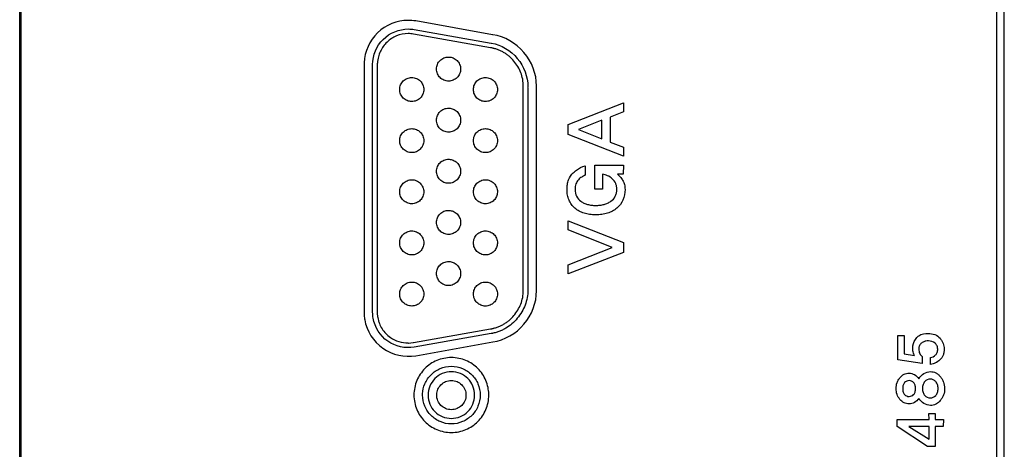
# Model space of a CAD drawing. Header units: millimetres. Extents: x 0 to 1427, y 0 to 1009.
# Tile 38 of 51: x 1282 to 1318, y 529 to 545. Entities that reach past the tile are written whole.
import ezdxf

# ---------------------------------------------------------------- set-up
doc = ezdxf.new("R2010")
doc.units = ezdxf.units.MM
doc.header["$LTSCALE"] = 65.395
doc.layers.add('COVER-REAR_CASE_PC-SHAPE', color=7, linetype='CONTINUOUS')
doc.layers.add('REAR_CASE-PPC19-SHAPE', color=7, linetype='CONTINUOUS')

msp = doc.modelspace()

# ---------------------------------------------------------------- linework, layer by layer
at = {"layer": 'COVER-REAR_CASE_PC-SHAPE', "color": 7, "linetype": 'Continuous'}
msp.add_line((1281.528, 439.529), (1281.528, 706.529), dxfattribs=at)
at = {"layer": 'REAR_CASE-PPC19-SHAPE', "color": 7, "linetype": 'Continuous'}
for p, q in [((1281.585, 455.873), (1281.585, 690.185)), ((1317.244, 690.185), (1317.244, 455.873)), ((1317.528, 455.873), (1317.528, 690.185)), ((1298.82, 544.266), (1296.007, 544.766)), ((1295.953, 544.454), (1298.769, 543.954)), ((1298.743, 543.791), (1295.931, 544.285)), ((1294.119, 543.209), (1294.119, 534.041)), ((1294.433, 534.126), (1294.433, 543.179)), ((1294.604, 543.209), (1294.604, 534.041)), ((1299.941, 534.997), (1299.941, 542.36)), ((1300.108, 542.31), (1300.108, 534.943)), ((1300.424, 534.946), (1300.424, 542.31)), ((1301.581, 540.98), (1303.604, 541.78)), ((1303.604, 541.45), (1303.122, 541.257)), ((1303.604, 541.78), (1303.604, 541.45)), ((1302.818, 541.141), (1301.954, 540.802)), ((1302.818, 540.462), (1302.818, 541.141)), ((1303.122, 541.257), (1303.122, 540.343)), ((1301.581, 540.617), (1301.581, 540.98)), ((1301.954, 540.802), (1302.818, 540.462)), ((1303.604, 539.824), (1301.581, 540.617)), ((1303.122, 540.343), (1303.601, 540.153)), ((1303.601, 540.153), (1303.604, 539.824)), ((1302.206, 539.479), (1302.206, 539.13)), ((1302.554, 539.496), (1303.601, 539.502)), ((1302.554, 538.618), (1302.554, 539.496)), ((1303.601, 539.502), (1303.598, 539.177)), ((1302.833, 539.166), (1302.833, 538.618)), ((1303.598, 539.177), (1303.385, 539.174)), ((1302.833, 538.618), (1302.554, 538.618)), ((1301.578, 537.465), (1303.601, 536.677)), ((1301.581, 537.132), (1301.578, 537.465)), ((1303.19, 536.495), (1301.581, 537.132)), ((1301.581, 535.862), (1303.19, 536.495)), ((1303.601, 536.677), (1303.601, 536.31)), ((1303.601, 536.31), (1301.578, 535.528)), ((1301.578, 535.528), (1301.581, 535.862)), ((1300.425, 534.911), (1300.424, 534.946)), ((1295.925, 533.021), (1298.743, 533.518)), ((1298.768, 533.35), (1295.953, 532.852)), ((1313.638, 533.281), (1313.872, 533.281)), ((1313.638, 532.39), (1313.638, 533.281)), ((1313.872, 533.281), (1313.872, 532.611)), ((1295.743, 533.002), (1295.912, 533.019)), ((1296.007, 532.542), (1298.824, 533.042)), ((1313.872, 532.611), (1314.241, 532.554)), ((1314.522, 532.51), (1314.521, 532.259)), ((1314.833, 532.223), (1314.833, 532.47)), ((1314.521, 532.259), (1313.638, 532.39)), ((1314.773, 530.428), (1315.003, 530.428)), ((1314.777, 530.213), (1314.773, 530.428)), ((1315.003, 530.428), (1315.003, 530.213)), ((1313.614, 529.956), (1313.616, 530.213)), ((1314.724, 529.23), (1313.614, 529.956)), ((1313.616, 530.213), (1314.777, 530.213)), ((1314.777, 529.958), (1314.034, 529.958)), ((1314.034, 529.958), (1314.777, 529.487)), ((1314.777, 529.487), (1314.777, 529.958)), ((1315.003, 530.213), (1315.304, 530.213)), ((1315.298, 529.961), (1315.003, 529.958)), ((1315.003, 529.958), (1315.003, 529.227)), ((1315.304, 530.213), (1315.298, 529.961)), ((1315.003, 529.227), (1314.724, 529.23))]:
    msp.add_line(p, q, dxfattribs=at)
msp.add_arc((1295.752, 543.41), 1.38, 79.3803, 90.9985, dxfattribs=at)
for points, knots in [([(1295.728, 544.789), (1295.327, 544.789), (1294.496, 544.46), (1294.139, 543.641), (1294.124, 543.242)], [0, 0, 0, 0, 0.500563, 1, 1, 1, 1]), ([(1294.433, 543.179), (1294.433, 543.509), (1294.712, 544.198), (1295.402, 544.474), (1295.733, 544.474)], [0, 0, 0, 0, 0.499138, 1, 1, 1, 1]), ([(1295.728, 544.305), (1295.585, 544.305), (1295.3, 544.249), (1294.999, 544.052), (1294.816, 543.842), (1294.709, 543.66), (1294.648, 543.492), (1294.624, 543.369), (1294.612, 543.297), (1294.613, 543.249), (1294.604, 543.221), (1294.604, 543.209)], [0, 0, 0, 0, 0.249196, 0.489713, 0.610098, 0.731307, 0.8543, 0.916938, 0.948625, 0.980592, 1, 1, 1, 1]), ([(1300.425, 542.394), (1300.425, 542.83), (1300.087, 543.724), (1299.256, 544.198), (1298.825, 544.264)], [0, 0, 0, 0, 0.499935, 1, 1, 1, 1]), ([(1299.942, 542.385), (1299.942, 542.552), (1299.894, 542.804), (1299.748, 543.104), (1299.603, 543.307), (1299.456, 543.453), (1299.325, 543.554), (1299.22, 543.621), (1299.109, 543.679), (1299.013, 543.719), (1298.933, 543.745), (1298.882, 543.76), (1298.841, 543.77), (1298.81, 543.777), (1298.784, 543.781), (1298.764, 543.786), (1298.75, 543.785), (1298.744, 543.79), (1298.743, 543.791)], [0, 0, 0, 0, 0.24996, 0.373989, 0.497798, 0.621588, 0.683593, 0.745694, 0.807965, 0.870515, 0.901948, 0.93351, 0.949349, 0.96523, 0.981158, 0.98914, 0.997135, 1, 1, 1, 1]), ([(1298.774, 543.954), (1299.136, 543.899), (1299.824, 543.478), (1300.108, 542.732), (1300.108, 542.365)], [0, 0, 0, 0, 0.499411, 1, 1, 1, 1]), ([(1297.208, 542.571), (1297.15, 542.571), (1297.035, 542.594), (1296.891, 542.692), (1296.793, 542.837), (1296.758, 543.011), (1296.793, 543.184), (1296.89, 543.329), (1297.035, 543.427), (1297.157, 543.452), (1297.221, 543.45), (1297.228, 543.45)], [0, 0, 0, 0, 0.125168, 0.246247, 0.367415, 0.49263, 0.618536, 0.739787, 0.860809, 0.985938, 1, 1, 1, 1]), ([(1297.228, 543.45), (1297.28, 543.448), (1297.388, 543.424), (1297.527, 543.33), (1297.626, 543.184), (1297.66, 543.011), (1297.625, 542.837), (1297.527, 542.692), (1297.383, 542.594), (1297.267, 542.571), (1297.208, 542.571)], [0, 0, 0, 0, 0.114879, 0.239399, 0.363967, 0.493255, 0.621835, 0.746317, 0.870896, 1, 1, 1, 1]), ([(1295.863, 541.823), (1295.804, 541.823), (1295.688, 541.847), (1295.544, 541.944), (1295.446, 542.089), (1295.411, 542.263), (1295.445, 542.437), (1295.544, 542.582), (1295.689, 542.679), (1295.804, 542.702), (1295.863, 542.702)], [0, 0, 0, 0, 0.127356, 0.250261, 0.373118, 0.500098, 0.627481, 0.750074, 0.872716, 1, 1, 1, 1]), ([(1295.863, 542.702), (1295.921, 542.702), (1296.036, 542.679), (1296.181, 542.582), (1296.279, 542.437), (1296.313, 542.263), (1296.278, 542.089), (1296.181, 541.945), (1296.036, 541.847), (1295.921, 541.823), (1295.863, 541.823)], [0, 0, 0, 0, 0.126939, 0.249549, 0.372297, 0.499902, 0.627102, 0.750114, 0.872989, 1, 1, 1, 1]), ([(1298.118, 542.263), (1298.118, 542.321), (1298.141, 542.437), (1298.238, 542.582), (1298.382, 542.679), (1298.556, 542.714), (1298.729, 542.679), (1298.874, 542.582), (1298.973, 542.437), (1298.996, 542.321), (1298.996, 542.263)], [0, 0, 0, 0, 0.127589, 0.250101, 0.372425, 0.499211, 0.626721, 0.74958, 0.872391, 1, 1, 1, 1]), ([(1298.996, 542.263), (1298.996, 542.205), (1298.972, 542.089), (1298.874, 541.945), (1298.729, 541.846), (1298.556, 541.811), (1298.382, 541.846), (1298.238, 541.945), (1298.141, 542.089), (1298.118, 542.205), (1298.118, 542.263)], [0, 0, 0, 0, 0.127147, 0.250166, 0.373277, 0.500787, 0.627574, 0.750153, 0.872873, 1, 1, 1, 1]), ([(1300.419, 542.336), (1300.42, 542.344), (1300.427, 542.363), (1300.425, 542.383), (1300.425, 542.394)], [0, 0, 0, 0, 0.417164, 1, 1, 1, 1]), ([(1297.208, 540.704), (1297.15, 540.704), (1297.035, 540.728), (1296.89, 540.825), (1296.793, 540.971), (1296.758, 541.145), (1296.793, 541.318), (1296.891, 541.463), (1297.035, 541.56), (1297.157, 541.585), (1297.221, 541.583), (1297.228, 541.583)], [0, 0, 0, 0, 0.125204, 0.246313, 0.367745, 0.493768, 0.618873, 0.739798, 0.860769, 0.985935, 1, 1, 1, 1]), ([(1297.228, 541.583), (1297.28, 541.581), (1297.388, 541.557), (1297.527, 541.463), (1297.625, 541.318), (1297.66, 541.145), (1297.625, 540.971), (1297.527, 540.825), (1297.383, 540.727), (1297.267, 540.704), (1297.208, 540.704)], [0, 0, 0, 0, 0.114913, 0.239382, 0.363616, 0.492083, 0.621493, 0.746247, 0.870858, 1, 1, 1, 1]), ([(1295.863, 539.957), (1295.804, 539.957), (1295.689, 539.98), (1295.544, 540.077), (1295.446, 540.222), (1295.411, 540.395), (1295.445, 540.569), (1295.544, 540.714), (1295.689, 540.812), (1295.804, 540.835), (1295.863, 540.835)], [0, 0, 0, 0, 0.127386, 0.250104, 0.372609, 0.499325, 0.626893, 0.749769, 0.872622, 1, 1, 1, 1]), ([(1295.863, 540.835), (1295.921, 540.835), (1296.036, 540.812), (1296.181, 540.714), (1296.279, 540.569), (1296.313, 540.395), (1296.278, 540.222), (1296.18, 540.077), (1296.036, 539.98), (1295.921, 539.957), (1295.863, 539.957)], [0, 0, 0, 0, 0.127033, 0.249855, 0.372886, 0.500677, 0.627613, 0.750273, 0.872959, 1, 1, 1, 1]), ([(1298.118, 540.395), (1298.118, 540.453), (1298.141, 540.569), (1298.238, 540.714), (1298.382, 540.812), (1298.556, 540.846), (1298.729, 540.812), (1298.874, 540.714), (1298.973, 540.569), (1298.996, 540.453), (1298.996, 540.395)], [0, 0, 0, 0, 0.127577, 0.250182, 0.372529, 0.499213, 0.626619, 0.7495, 0.872403, 1, 1, 1, 1]), ([(1298.996, 540.395), (1298.996, 540.337), (1298.972, 540.221), (1298.874, 540.077), (1298.729, 539.98), (1298.556, 539.945), (1298.382, 539.98), (1298.238, 540.077), (1298.141, 540.222), (1298.118, 540.337), (1298.118, 540.395)], [0, 0, 0, 0, 0.127079, 0.249937, 0.373051, 0.50079, 0.627804, 0.750383, 0.872941, 1, 1, 1, 1]), ([(1297.208, 538.837), (1297.15, 538.837), (1297.035, 538.861), (1296.89, 538.958), (1296.793, 539.104), (1296.758, 539.277), (1296.793, 539.451), (1296.891, 539.595), (1297.035, 539.693), (1297.157, 539.718), (1297.221, 539.717), (1297.228, 539.716)], [0, 0, 0, 0, 0.12521, 0.246283, 0.367656, 0.493653, 0.618334, 0.73946, 0.8607, 0.985928, 1, 1, 1, 1]), ([(1297.228, 539.716), (1297.28, 539.714), (1297.388, 539.69), (1297.527, 539.595), (1297.625, 539.451), (1297.66, 539.277), (1297.625, 539.104), (1297.527, 538.958), (1297.382, 538.86), (1297.267, 538.837), (1297.208, 538.837)], [0, 0, 0, 0, 0.114975, 0.239722, 0.364163, 0.492196, 0.62158, 0.746275, 0.87085, 1, 1, 1, 1]), ([(1301.768, 539.222), (1301.804, 539.255), (1301.934, 539.364), (1302.089, 539.45), (1302.206, 539.479)], [0, 0, 0, 0, 0.288039, 1, 1, 1, 1]), ([(1295.863, 538.09), (1295.804, 538.09), (1295.689, 538.113), (1295.544, 538.21), (1295.446, 538.355), (1295.411, 538.528), (1295.446, 538.702), (1295.544, 538.847), (1295.689, 538.944), (1295.804, 538.967), (1295.863, 538.967)], [0, 0, 0, 0, 0.127406, 0.25018, 0.372884, 0.500039, 0.626987, 0.749711, 0.872597, 1, 1, 1, 1]), ([(1295.863, 538.967), (1295.921, 538.967), (1296.036, 538.944), (1296.18, 538.846), (1296.278, 538.702), (1296.313, 538.528), (1296.278, 538.355), (1296.181, 538.21), (1296.036, 538.113), (1295.921, 538.09), (1295.863, 538.09)], [0, 0, 0, 0, 0.127058, 0.249913, 0.372792, 0.499961, 0.627338, 0.750197, 0.872939, 1, 1, 1, 1]), ([(1298.118, 538.529), (1298.118, 538.587), (1298.141, 538.702), (1298.238, 538.846), (1298.382, 538.944), (1298.556, 538.979), (1298.729, 538.944), (1298.874, 538.847), (1298.972, 538.702), (1298.997, 538.58), (1298.996, 538.515), (1298.995, 538.509)], [0, 0, 0, 0, 0.125352, 0.246257, 0.36709, 0.492198, 0.618019, 0.739379, 0.860578, 0.98595, 1, 1, 1, 1]), ([(1301.54, 538.648), (1301.541, 538.699), (1301.551, 538.806), (1301.601, 539.012), (1301.691, 539.153), (1301.768, 539.222)], [0, 0, 0, 0, 0.240921, 0.510908, 1, 1, 1, 1]), ([(1302.206, 539.13), (1302.162, 539.115), (1302.072, 539.068), (1301.945, 538.971), (1301.848, 538.811), (1301.836, 538.68), (1301.836, 538.61)], [0, 0, 0, 0, 0.207496, 0.438914, 0.692564, 1, 1, 1, 1]), ([(1303.36, 538.61), (1303.36, 538.65), (1303.354, 538.727), (1303.314, 538.869), (1303.204, 539.013), (1303.029, 539.122), (1302.898, 539.159), (1302.833, 539.166)], [0, 0, 0, 0, 0.142543, 0.273288, 0.522031, 0.76762, 1, 1, 1, 1]), ([(1303.385, 539.174), (1303.421, 539.145), (1303.49, 539.074), (1303.581, 538.947), (1303.648, 538.789), (1303.66, 538.67), (1303.66, 538.61)], [0, 0, 0, 0, 0.213283, 0.456137, 0.71891, 1, 1, 1, 1]), ([(1303.66, 538.61), (1303.66, 538.48), (1303.618, 538.221), (1303.416, 537.96), (1303.204, 537.818), (1303.018, 537.739), (1302.81, 537.693), (1302.59, 537.679), (1302.37, 537.693), (1302.166, 537.739), (1301.983, 537.818), (1301.826, 537.926), (1301.697, 538.062), (1301.605, 538.225), (1301.55, 538.41), (1301.539, 538.554), (1301.54, 538.635), (1301.54, 538.648)], [0, 0, 0, 0, 0.12181, 0.237036, 0.297504, 0.359465, 0.424996, 0.495856, 0.565911, 0.630414, 0.691275, 0.750708, 0.808467, 0.865289, 0.92423, 0.988095, 1, 1, 1, 1]), ([(1301.836, 538.61), (1301.836, 538.525), (1301.866, 538.356), (1302.011, 538.193), (1302.159, 538.11), (1302.289, 538.062), (1302.434, 538.035), (1302.589, 538.026), (1302.745, 538.035), (1302.892, 538.062), (1303.024, 538.11), (1303.175, 538.193), (1303.297, 538.32), (1303.352, 538.48), (1303.36, 538.566), (1303.36, 538.61)], [0, 0, 0, 0, 0.117894, 0.229814, 0.290765, 0.35442, 0.422512, 0.496484, 0.571028, 0.639757, 0.704277, 0.766431, 0.88104, 0.938184, 1, 1, 1, 1]), ([(1298.995, 538.509), (1298.993, 538.457), (1298.969, 538.349), (1298.874, 538.21), (1298.729, 538.113), (1298.556, 538.078), (1298.382, 538.113), (1298.238, 538.21), (1298.141, 538.355), (1298.118, 538.47), (1298.118, 538.529)], [0, 0, 0, 0, 0.114952, 0.239577, 0.36432, 0.493703, 0.622352, 0.746553, 0.870874, 1, 1, 1, 1]), ([(1297.208, 536.97), (1297.15, 536.97), (1297.035, 536.993), (1296.891, 537.091), (1296.793, 537.235), (1296.758, 537.408), (1296.793, 537.582), (1296.89, 537.727), (1297.035, 537.825), (1297.157, 537.85), (1297.221, 537.849), (1297.228, 537.848)], [0, 0, 0, 0, 0.125238, 0.246236, 0.367161, 0.492076, 0.617845, 0.739358, 0.860664, 0.985924, 1, 1, 1, 1]), ([(1297.228, 537.848), (1297.28, 537.846), (1297.388, 537.822), (1297.527, 537.727), (1297.625, 537.582), (1297.66, 537.408), (1297.625, 537.235), (1297.527, 537.091), (1297.382, 536.993), (1297.267, 536.97), (1297.208, 536.97)], [0, 0, 0, 0, 0.115004, 0.23982, 0.364659, 0.493811, 0.622085, 0.746321, 0.870821, 1, 1, 1, 1]), ([(1295.863, 536.221), (1295.804, 536.221), (1295.689, 536.245), (1295.544, 536.342), (1295.445, 536.487), (1295.411, 536.661), (1295.446, 536.835), (1295.544, 536.979), (1295.689, 537.076), (1295.804, 537.099), (1295.863, 537.099)], [0, 0, 0, 0, 0.12739, 0.250187, 0.373056, 0.500618, 0.62743, 0.749919, 0.872641, 1, 1, 1, 1]), ([(1295.863, 537.099), (1295.921, 537.099), (1296.036, 537.076), (1296.18, 536.979), (1296.278, 536.835), (1296.313, 536.661), (1296.279, 536.487), (1296.181, 536.342), (1296.036, 536.245), (1295.921, 536.221), (1295.863, 536.221)], [0, 0, 0, 0, 0.127014, 0.249704, 0.372348, 0.499381, 0.627165, 0.750189, 0.872955, 1, 1, 1, 1]), ([(1298.118, 536.661), (1298.118, 536.719), (1298.141, 536.835), (1298.238, 536.979), (1298.382, 537.076), (1298.556, 537.111), (1298.729, 537.076), (1298.874, 536.979), (1298.973, 536.835), (1298.997, 536.713), (1298.996, 536.648), (1298.995, 536.642)], [0, 0, 0, 0, 0.125355, 0.246161, 0.366964, 0.492166, 0.618082, 0.739413, 0.860514, 0.985889, 1, 1, 1, 1]), ([(1298.995, 536.642), (1298.993, 536.59), (1298.969, 536.482), (1298.874, 536.342), (1298.729, 536.244), (1298.556, 536.21), (1298.382, 536.244), (1298.238, 536.342), (1298.141, 536.487), (1298.118, 536.603), (1298.118, 536.661)], [0, 0, 0, 0, 0.115188, 0.23984, 0.364468, 0.493686, 0.622172, 0.746259, 0.870608, 1, 1, 1, 1]), ([(1297.208, 535.102), (1297.15, 535.102), (1297.035, 535.125), (1296.891, 535.223), (1296.793, 535.367), (1296.758, 535.541), (1296.793, 535.715), (1296.89, 535.86), (1297.035, 535.957), (1297.157, 535.982), (1297.221, 535.98), (1297.228, 535.98)], [0, 0, 0, 0, 0.125214, 0.246258, 0.367343, 0.492545, 0.618475, 0.739715, 0.860749, 0.985932, 1, 1, 1, 1]), ([(1297.228, 535.98), (1297.28, 535.978), (1297.388, 535.954), (1297.527, 535.86), (1297.626, 535.715), (1297.66, 535.541), (1297.625, 535.367), (1297.527, 535.223), (1297.382, 535.125), (1297.267, 535.102), (1297.208, 535.102)], [0, 0, 0, 0, 0.114929, 0.239464, 0.364021, 0.493336, 0.621903, 0.746303, 0.870847, 1, 1, 1, 1]), ([(1295.863, 534.354), (1295.804, 534.354), (1295.689, 534.377), (1295.544, 534.475), (1295.446, 534.62), (1295.411, 534.793), (1295.446, 534.967), (1295.544, 535.111), (1295.689, 535.209), (1295.804, 535.232), (1295.863, 535.232)], [0, 0, 0, 0, 0.127424, 0.250299, 0.373032, 0.499876, 0.627136, 0.74983, 0.872618, 1, 1, 1, 1]), ([(1295.863, 535.232), (1295.921, 535.232), (1296.036, 535.209), (1296.181, 535.111), (1296.278, 534.967), (1296.313, 534.793), (1296.278, 534.62), (1296.18, 534.475), (1296.036, 534.377), (1295.921, 534.354), (1295.863, 534.354)], [0, 0, 0, 0, 0.127037, 0.249794, 0.372643, 0.500124, 0.627189, 0.750077, 0.872921, 1, 1, 1, 1]), ([(1298.118, 534.813), (1298.121, 534.864), (1298.144, 534.972), (1298.238, 535.111), (1298.382, 535.209), (1298.556, 535.244), (1298.729, 535.209), (1298.874, 535.111), (1298.972, 534.967), (1298.996, 534.851), (1298.996, 534.793)], [0, 0, 0, 0, 0.115001, 0.239345, 0.3635, 0.492129, 0.621493, 0.74619, 0.870743, 1, 1, 1, 1]), ([(1299.942, 534.921), (1299.942, 534.93), (1299.943, 534.946), (1299.937, 534.962), (1299.935, 534.97)], [0, 0, 0, 0, 0.492313, 1, 1, 1, 1]), ([(1298.996, 534.793), (1298.996, 534.735), (1298.972, 534.619), (1298.874, 534.475), (1298.729, 534.377), (1298.556, 534.342), (1298.382, 534.377), (1298.238, 534.475), (1298.141, 534.62), (1298.117, 534.742), (1298.118, 534.806), (1298.118, 534.813)], [0, 0, 0, 0, 0.1253, 0.246474, 0.367878, 0.493719, 0.618845, 0.739724, 0.860694, 0.985942, 1, 1, 1, 1]), ([(1298.743, 533.518), (1298.744, 533.518), (1298.749, 533.521), (1298.762, 533.52), (1298.782, 533.525), (1298.808, 533.53), (1298.839, 533.537), (1298.88, 533.547), (1298.931, 533.562), (1299.011, 533.588), (1299.107, 533.628), (1299.218, 533.686), (1299.323, 533.753), (1299.455, 533.853), (1299.602, 533.999), (1299.747, 534.202), (1299.894, 534.502), (1299.942, 534.754), (1299.942, 534.921)], [0, 0, 0, 0, 0.001471, 0.009478, 0.017471, 0.033422, 0.049326, 0.065189, 0.096799, 0.12828, 0.190922, 0.253275, 0.315444, 0.377503, 0.501364, 0.625229, 0.749361, 1, 1, 1, 1]), ([(1300.108, 534.943), (1300.109, 534.756), (1300.054, 534.473), (1299.891, 534.134), (1299.729, 533.902), (1299.532, 533.701), (1299.342, 533.563), (1299.177, 533.475), (1299.069, 533.429), (1298.981, 533.399), (1298.913, 533.38), (1298.855, 533.366), (1298.815, 533.359), (1298.792, 533.354), (1298.777, 533.355), (1298.77, 533.35), (1298.768, 533.35)], [0, 0, 0, 0, 0.248854, 0.373776, 0.498722, 0.623405, 0.747677, 0.809796, 0.871992, 0.903177, 0.934449, 0.965839, 0.981591, 0.989483, 0.997387, 1, 1, 1, 1]), ([(1298.828, 533.044), (1299.259, 533.111), (1300.087, 533.584), (1300.425, 534.476), (1300.425, 534.911)], [0, 0, 0, 0, 0.500433, 1, 1, 1, 1]), ([(1294.119, 534.041), (1294.119, 534.035), (1294.126, 533.998), (1294.128, 533.934), (1294.138, 533.876), (1294.142, 533.85)], [0, 0, 0, 0, 0.090203, 0.582437, 1, 1, 1, 1]), ([(1295.953, 532.852), (1295.627, 532.796), (1294.901, 532.951), (1294.51, 533.582), (1294.452, 533.908)], [0, 0, 0, 0, 0.499201, 1, 1, 1, 1]), ([(1294.604, 534.041), (1294.604, 534.027), (1294.613, 534.002), (1294.614, 533.966), (1294.625, 533.907), (1294.643, 533.825), (1294.689, 533.685), (1294.804, 533.455), (1295.042, 533.206), (1295.383, 533.039), (1295.612, 533.006), (1295.726, 533.005)], [0, 0, 0, 0, 0.024333, 0.045923, 0.064685, 0.131425, 0.197569, 0.32871, 0.591023, 0.796646, 1, 1, 1, 1]), ([(1294.142, 533.85), (1294.214, 533.445), (1294.701, 532.663), (1295.603, 532.471), (1296.007, 532.542)], [0, 0, 0, 0, 0.500072, 1, 1, 1, 1]), ([(1314.241, 532.554), (1314.211, 532.604), (1314.184, 532.693), (1314.177, 532.812), (1314.181, 532.985), (1314.261, 533.114), (1314.331, 533.201)], [0, 0, 0, 0, 0.25425, 0.389306, 0.518953, 1, 1, 1, 1]), ([(1314.331, 533.201), (1314.352, 533.227), (1314.465, 533.331), (1314.629, 533.355), (1314.747, 533.355)], [0, 0, 0, 0, 0.219562, 1, 1, 1, 1]), ([(1314.747, 533.355), (1314.83, 533.355), (1314.994, 533.333), (1315.157, 533.21), (1315.245, 533.088), (1315.31, 532.962), (1315.336, 532.816), (1315.324, 532.67), (1315.287, 532.527), (1315.185, 532.381), (1315.019, 532.268), (1314.894, 532.23), (1314.833, 532.223)], [0, 0, 0, 0, 0.143999, 0.276934, 0.342187, 0.403714, 0.522949, 0.593107, 0.657315, 0.777613, 0.89269, 1, 1, 1, 1]), ([(1314.659, 533.073), (1314.644, 533.07), (1314.588, 533.056), (1314.499, 533.011), (1314.415, 532.913), (1314.397, 532.799), (1314.406, 532.7), (1314.438, 532.601), (1314.484, 532.537), (1314.522, 532.51)], [0, 0, 0, 0, 0.063376, 0.236055, 0.401419, 0.57136, 0.694546, 0.808057, 1, 1, 1, 1]), ([(1314.833, 532.47), (1314.901, 532.481), (1315.003, 532.535), (1315.082, 532.662), (1315.1, 532.78), (1315.078, 532.902), (1314.972, 533.038), (1314.807, 533.086), (1314.689, 533.078), (1314.659, 533.073)], [0, 0, 0, 0, 0.199651, 0.307314, 0.425609, 0.54165, 0.657061, 0.909496, 1, 1, 1, 1]), ([(1298.679, 531.158), (1298.676, 531.232), (1298.656, 531.396), (1298.556, 531.721), (1298.303, 532.096), (1297.929, 532.348), (1297.586, 532.454), (1297.311, 532.482), (1297.036, 532.454), (1296.693, 532.348), (1296.319, 532.095), (1296.067, 531.721), (1295.961, 531.378), (1295.943, 531.195), (1295.943, 531.103)], [0, 0, 0, 0, 0.052502, 0.116141, 0.240253, 0.36438, 0.428045, 0.493684, 0.559116, 0.622644, 0.746657, 0.870769, 0.934408, 1, 1, 1, 1]), ([(1296.259, 531.149), (1296.265, 531.273), (1296.323, 531.532), (1296.549, 531.865), (1296.895, 532.099), (1297.311, 532.183), (1297.727, 532.099), (1298.074, 531.865), (1298.309, 531.519), (1298.366, 531.242), (1298.366, 531.103)], [0, 0, 0, 0, 0.114807, 0.239383, 0.363891, 0.492542, 0.621604, 0.74636, 0.870991, 1, 1, 1, 1]), ([(1298.163, 531.103), (1298.163, 531.215), (1298.118, 531.439), (1297.928, 531.719), (1297.647, 531.908), (1297.31, 531.976), (1296.973, 531.908), (1296.693, 531.719), (1296.503, 531.439), (1296.458, 531.215), (1296.458, 531.103)], [0, 0, 0, 0, 0.127009, 0.249786, 0.37267, 0.499987, 0.627411, 0.750286, 0.872982, 1, 1, 1, 1]), ([(1313.67, 531.682), (1313.683, 531.701), (1313.737, 531.772), (1313.853, 531.872), (1314.05, 531.92), (1314.252, 531.862), (1314.362, 531.762), (1314.401, 531.701)], [0, 0, 0, 0, 0.080813, 0.305265, 0.513106, 0.749563, 1, 1, 1, 1]), ([(1314.589, 531.89), (1314.659, 531.933), (1314.81, 531.98), (1314.996, 531.936), (1315.113, 531.859), (1315.192, 531.778), (1315.26, 531.684), (1315.326, 531.541), (1315.357, 531.342), (1315.327, 531.143), (1315.26, 530.999), (1315.177, 530.882), (1315.097, 530.812), (1315.04, 530.78)], [0, 0, 0, 0, 0.135957, 0.247934, 0.305875, 0.368812, 0.433815, 0.497761, 0.629559, 0.762889, 0.82706, 0.892308, 1, 1, 1, 1]), ([(1296.775, 531.127), (1296.778, 531.19), (1296.807, 531.322), (1296.922, 531.492), (1297.098, 531.611), (1297.31, 531.653), (1297.522, 531.611), (1297.699, 531.492), (1297.818, 531.315), (1297.846, 531.174), (1297.846, 531.103)], [0, 0, 0, 0, 0.115395, 0.239674, 0.363819, 0.492888, 0.62173, 0.745959, 0.870314, 1, 1, 1, 1]), ([(1314.404, 530.983), (1314.363, 530.921), (1314.253, 530.821), (1314.05, 530.764), (1313.853, 530.811), (1313.701, 530.942), (1313.593, 531.125), (1313.562, 531.342), (1313.59, 531.536), (1313.644, 531.643), (1313.67, 531.682)], [0, 0, 0, 0, 0.138995, 0.268634, 0.382647, 0.505914, 0.637883, 0.775747, 0.911953, 1, 1, 1, 1]), ([(1314.212, 531.558), (1314.173, 531.601), (1314.079, 531.645), (1313.957, 531.618), (1313.873, 531.561), (1313.82, 531.462), (1313.809, 531.34), (1313.819, 531.219), (1313.857, 531.146), (1313.881, 531.121)], [0, 0, 0, 0, 0.211237, 0.325099, 0.440283, 0.565983, 0.715623, 0.87439, 1, 1, 1, 1]), ([(1313.881, 531.121), (1313.902, 531.098), (1313.958, 531.064), (1314.078, 531.041), (1314.209, 531.093), (1314.275, 531.219), (1314.286, 531.341), (1314.274, 531.462), (1314.236, 531.532), (1314.212, 531.558)], [0, 0, 0, 0, 0.11289, 0.226968, 0.436476, 0.563221, 0.722775, 0.873165, 1, 1, 1, 1]), ([(1315.021, 531.594), (1314.995, 531.623), (1314.935, 531.672), (1314.783, 531.705), (1314.627, 531.63), (1314.547, 531.481), (1314.532, 531.342), (1314.547, 531.203), (1314.591, 531.121), (1314.619, 531.09)], [0, 0, 0, 0, 0.118111, 0.228063, 0.454883, 0.581684, 0.726367, 0.873769, 1, 1, 1, 1]), ([(1314.619, 531.09), (1314.669, 531.035), (1314.822, 530.959), (1315.013, 531.057), (1315.095, 531.202), (1315.111, 531.342), (1315.095, 531.482), (1315.049, 531.563), (1315.021, 531.594)], [0, 0, 0, 0, 0.227199, 0.44995, 0.577853, 0.726055, 0.87153, 1, 1, 1, 1]), ([(1295.943, 531.103), (1295.943, 531.01), (1295.961, 530.828), (1296.067, 530.486), (1296.319, 530.112), (1296.693, 529.861), (1297.036, 529.755), (1297.311, 529.727), (1297.586, 529.755), (1297.929, 529.861), (1298.303, 530.112), (1298.556, 530.486), (1298.662, 530.828), (1298.682, 531.029), (1298.68, 531.14), (1298.679, 531.158)], [0, 0, 0, 0, 0.063805, 0.12574, 0.246631, 0.36755, 0.429524, 0.493365, 0.557407, 0.619515, 0.740546, 0.861437, 0.923372, 0.987177, 1, 1, 1, 1]), ([(1298.366, 531.103), (1298.366, 530.963), (1298.309, 530.686), (1298.074, 530.34), (1297.727, 530.105), (1297.311, 530.02), (1296.895, 530.105), (1296.549, 530.34), (1296.314, 530.686), (1296.255, 530.979), (1296.259, 531.134), (1296.259, 531.149)], [0, 0, 0, 0, 0.125266, 0.246534, 0.367912, 0.49335, 0.618388, 0.739526, 0.86074, 0.985979, 1, 1, 1, 1]), ([(1296.458, 531.103), (1296.458, 530.99), (1296.503, 530.766), (1296.692, 530.485), (1296.973, 530.295), (1297.31, 530.227), (1297.647, 530.295), (1297.928, 530.485), (1298.118, 530.766), (1298.163, 530.99), (1298.163, 531.103)], [0, 0, 0, 0, 0.127101, 0.249853, 0.3727, 0.500013, 0.627219, 0.750076, 0.872908, 1, 1, 1, 1]), ([(1297.846, 531.103), (1297.846, 531.032), (1297.818, 530.891), (1297.699, 530.715), (1297.522, 530.595), (1297.31, 530.553), (1297.098, 530.595), (1296.922, 530.715), (1296.803, 530.891), (1296.773, 531.04), (1296.775, 531.119), (1296.775, 531.127)], [0, 0, 0, 0, 0.125188, 0.246264, 0.36746, 0.492927, 0.618615, 0.739729, 0.860731, 0.985881, 1, 1, 1, 1]), ([(1315.04, 530.78), (1315.034, 530.777), (1314.968, 530.742), (1314.81, 530.705), (1314.571, 530.778), (1314.451, 530.908), (1314.404, 530.983)], [0, 0, 0, 0, 0.029526, 0.304953, 0.638011, 1, 1, 1, 1])]:
    msp.add_open_spline(points, degree=3, knots=knots, dxfattribs=at)
for points in [[(1295.733, 544.474), (1295.806, 544.474), (1295.879, 544.47), (1295.95, 544.454)], [(1295.931, 544.285), (1295.865, 544.299), (1295.796, 544.31), (1295.728, 544.305)], [(1294.124, 543.242), (1294.122, 543.231), (1294.119, 543.22), (1294.119, 543.209)], [(1299.941, 542.36), (1299.942, 542.368), (1299.942, 542.377), (1299.942, 542.385)], [(1300.108, 542.365), (1300.108, 542.356), (1300.112, 542.348), (1300.114, 542.339)], [(1300.114, 542.339), (1300.112, 542.329), (1300.108, 542.32), (1300.108, 542.31)], [(1300.424, 542.31), (1300.424, 542.319), (1300.42, 542.327), (1300.419, 542.336)], [(1299.935, 534.97), (1299.937, 534.979), (1299.941, 534.988), (1299.941, 534.997)], [(1294.452, 533.908), (1294.438, 533.98), (1294.435, 534.053), (1294.433, 534.126)], [(1295.726, 533.005), (1295.731, 533.005), (1295.737, 533.002), (1295.743, 533.002)], [(1295.914, 533.019), (1295.918, 533.019), (1295.922, 533.019), (1295.925, 533.021)], [(1314.401, 531.701), (1314.449, 531.776), (1314.514, 531.842), (1314.589, 531.89)]]:
    msp.add_open_spline(points, degree=3, dxfattribs=at)

doc.saveas('drawing.dxf')
